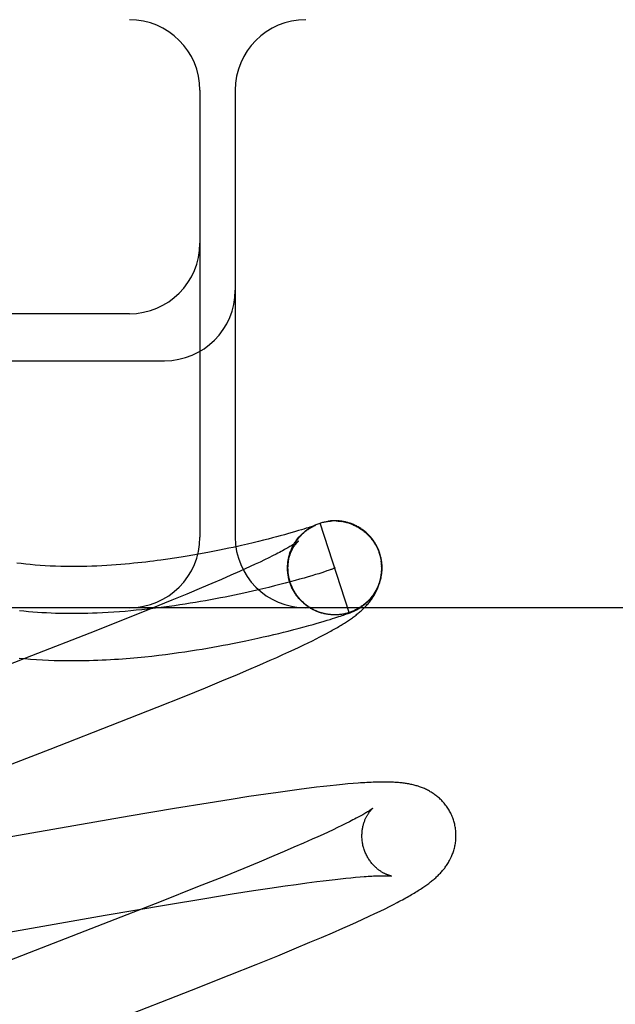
# Model space of a CAD drawing. Header units: inches. Extents: x 0 to 248, y 0 to 160.
# Tile 49 of 68: x 81.635 to 81.761, y 83.129 to 83.339. Entities that reach past the tile are written whole.
import ezdxf

# ---------------------------------------------------------------- set-up
doc = ezdxf.new("R2010")
doc.units = ezdxf.units.IN
doc.header["$LTSCALE"] = 13.627625
doc.header["$MEASUREMENT"] = 0
doc.linetypes.add('HIDDEN', pattern=[0.2, 0.1, -0.1])
doc.layers.add('DEFAULT_2', color=8, linetype='HIDDEN')

msp = doc.modelspace()

# ---------------------------------------------------------------- linework, layer by layer
at = {"layer": 'DEFAULT_2', "color": 8, "linetype": 'HIDDEN'}
for p, q in [((83.29549, 83.33877), (80.80051, 83.33877)), ((81.67299, 83.32377), (81.67299, 83.22877)), ((81.68049, 83.32377), (81.68049, 83.22877)), ((81.65799, 83.27627), (81.54799, 83.27627)), ((81.54799, 83.26627), (81.66549, 83.26627)), ((81.69556, 83.23065), (81.69509, 83.2305)), ((81.69597, 83.23078), (81.69556, 83.23065)), ((81.69632, 83.23089), (81.69597, 83.23078)), ((81.69661, 83.23099), (81.69632, 83.23089)), ((81.6964, 83.23078), (81.69664, 83.23092)), ((81.69659, 83.23089), (81.69682, 83.23102)), ((81.69685, 83.23107), (81.69661, 83.23099)), ((81.69677, 83.231), (81.697, 83.23112)), ((81.69706, 83.23114), (81.69685, 83.23107)), ((81.69696, 83.2311), (81.69718, 83.23121)), ((81.69723, 83.2312), (81.69706, 83.23114)), ((81.69715, 83.2312), (81.69737, 83.2313)), ((81.69734, 83.23124), (81.69723, 83.2312)), ((81.6973, 83.2312), (81.69736, 83.23123)), ((81.69734, 83.23129), (81.69756, 83.23139)), ((81.69743, 83.23127), (81.69734, 83.23124)), ((81.69736, 83.23123), (81.69741, 83.23126)), ((81.6975, 83.2313), (81.69743, 83.23127)), ((81.69755, 83.23132), (81.6975, 83.2313)), ((81.6975, 83.2313), (81.69752, 83.23131)), ((81.69754, 83.23131), (81.69756, 83.23132)), ((81.69759, 83.23133), (81.69755, 83.23132)), ((81.69757, 83.23132), (81.69758, 83.23133)), ((81.69759, 83.23133), (81.6976, 83.23134)), ((81.69761, 83.23134), (81.6976, 83.23134)), ((81.69761, 83.23134), (81.69761, 83.23134)), ((81.69761, 83.23134), (81.69761, 83.23134)), ((81.69832, 83.23169), (81.69852, 83.23176)), ((81.7047, 83.21274), (81.69852, 83.23176)), ((81.70038, 83.23217), (81.70031, 83.23216)), ((81.70058, 83.2322), (81.70051, 83.23219)), ((81.70079, 83.23222), (81.70071, 83.23221)), ((81.70234, 83.2322), (81.70254, 83.23219)), ((81.70248, 83.23222), (81.70235, 83.23223)), ((81.70254, 83.2322), (81.70275, 83.23218)), ((81.70274, 83.23216), (81.70294, 83.23214)), ((81.70295, 83.23216), (81.70315, 83.23213)), ((81.70345, 83.2321), (81.70315, 83.23213)), ((81.70335, 83.23209), (81.70361, 83.23207)), ((81.6884, 83.22861), (81.68747, 83.22837)), ((81.68925, 83.22883), (81.6884, 83.22861)), ((81.69003, 83.22904), (81.68925, 83.22883)), ((81.69098, 83.2293), (81.69003, 83.22904)), ((81.69183, 83.22954), (81.69098, 83.2293)), ((81.69261, 83.22976), (81.69183, 83.22954)), ((81.69332, 83.22997), (81.69261, 83.22976)), ((81.69397, 83.23016), (81.69332, 83.22997)), ((81.69456, 83.23034), (81.69397, 83.23016)), ((81.69509, 83.2305), (81.69456, 83.23034)), ((81.67911, 83.22641), (81.67813, 83.2262)), ((81.68005, 83.22661), (81.67911, 83.22641)), ((81.68096, 83.22681), (81.68005, 83.22661)), ((81.68184, 83.22701), (81.68096, 83.22681)), ((81.68309, 83.2273), (81.68184, 83.22701)), ((81.68429, 83.22758), (81.68309, 83.2273)), ((81.68541, 83.22785), (81.68429, 83.22758)), ((81.68648, 83.22812), (81.68541, 83.22785)), ((81.68747, 83.22837), (81.68648, 83.22812)), ((81.66761, 83.22431), (81.66618, 83.2241)), ((81.66897, 83.22452), (81.66761, 83.22431)), ((81.67027, 83.22473), (81.66897, 83.22452)), ((81.67151, 83.22494), (81.67027, 83.22473)), ((81.67271, 83.22516), (81.67151, 83.22494)), ((81.67387, 83.22537), (81.67271, 83.22516)), ((81.67499, 83.22558), (81.67387, 83.22537)), ((81.67607, 83.22579), (81.67499, 83.22558)), ((81.67712, 83.226), (81.67607, 83.22579)), ((81.67813, 83.2262), (81.67712, 83.226)), ((81.6876, 83.22437), (81.68671, 83.22394)), ((81.68843, 83.22478), (81.6876, 83.22437)), ((81.6892, 83.22518), (81.68843, 83.22478)), ((81.6918, 83.22419), (81.69188, 83.22445)), ((81.69185, 83.2244), (81.69193, 83.22465)), ((81.69189, 83.22461), (81.69198, 83.22485)), ((81.69195, 83.22481), (81.69203, 83.22505)), ((81.692, 83.22502), (81.69209, 83.22525)), ((81.69206, 83.22522), (81.69216, 83.22545)), ((81.69213, 83.22542), (81.69222, 83.22564)), ((81.6922, 83.22562), (81.69227, 83.22582)), ((81.71111, 83.22536), (81.71125, 83.22491)), ((81.71144, 83.22454), (81.71121, 83.22535)), ((81.71125, 83.22491), (81.71149, 83.22377)), ((81.68369, 83.22252), (81.68257, 83.22201)), ((81.68475, 83.22301), (81.68369, 83.22252)), ((81.68576, 83.22348), (81.68475, 83.22301)), ((81.68671, 83.22394), (81.68576, 83.22348)), ((81.69163, 83.22206), (81.69163, 83.22228)), ((81.69163, 83.22183), (81.69164, 83.22219)), ((81.67954, 83.22066), (81.67757, 83.2198)), ((81.6814, 83.22148), (81.67954, 83.22066)), ((81.68257, 83.22201), (81.6814, 83.22148)), ((81.69166, 83.22136), (81.69163, 83.22166)), ((81.69164, 83.2216), (81.69164, 83.22199)), ((81.69168, 83.22113), (81.69164, 83.22145)), ((81.69171, 83.2209), (81.6917, 83.22116)), ((81.69174, 83.22066), (81.69172, 83.22096)), ((81.69198, 83.21957), (81.69182, 83.22023)), ((81.69511, 83.22008), (81.69418, 83.21981)), ((81.69597, 83.22033), (81.69511, 83.22008)), ((81.69679, 83.22057), (81.69597, 83.22033)), ((81.69755, 83.2208), (81.69679, 83.22057)), ((81.69825, 83.22101), (81.69755, 83.2208)), ((81.69889, 83.22122), (81.69825, 83.22101)), ((81.69947, 83.2214), (81.69889, 83.22122)), ((81.69998, 83.22158), (81.69947, 83.2214)), ((81.67331, 83.21797), (81.67023, 83.21669)), ((81.67549, 83.2189), (81.67331, 83.21797)), ((81.67757, 83.2198), (81.67549, 83.2189)), ((81.68764, 83.2181), (81.68639, 83.2178)), ((81.68884, 83.2184), (81.68764, 83.2181)), ((81.69, 83.21869), (81.68884, 83.2184)), ((81.69112, 83.21898), (81.69, 83.21869)), ((81.69219, 83.21927), (81.69112, 83.21898)), ((81.69207, 83.21934), (81.69198, 83.21957)), ((81.69213, 83.21914), (81.69204, 83.21937)), ((81.6922, 83.21895), (81.6921, 83.21917)), ((81.69227, 83.21875), (81.69216, 83.21898)), ((81.69321, 83.21954), (81.69219, 83.21927)), ((81.69234, 83.21856), (81.69223, 83.21878)), ((81.69242, 83.21837), (81.69231, 83.21859)), ((81.6925, 83.21818), (81.69238, 83.2184)), ((81.69259, 83.21799), (81.69247, 83.21821)), ((81.69268, 83.21781), (81.69255, 83.21802)), ((81.69418, 83.21981), (81.69321, 83.21954)), ((81.67023, 83.21669), (81.66699, 83.21535)), ((81.68639, 83.2178), (81.68511, 83.2175)), ((81.69277, 83.21762), (81.69264, 83.21783)), ((81.69287, 83.21744), (81.69273, 83.21765)), ((81.69297, 83.21726), (81.69283, 83.21746)), ((81.69307, 83.21708), (81.69293, 83.21728)), ((81.69318, 83.21691), (81.69304, 83.21711)), ((81.69329, 83.21673), (81.69314, 83.21693)), ((81.69341, 83.21656), (81.69326, 83.21675)), ((81.69353, 83.21639), (81.69337, 83.21658)), ((81.69365, 83.21623), (81.69349, 83.21641)), ((81.69378, 83.21606), (81.69361, 83.21625)), ((81.69391, 83.2159), (81.69374, 83.21608)), ((81.69404, 83.21574), (81.69387, 83.21592)), ((81.66699, 83.21535), (81.66271, 83.21361)), ((81.69417, 83.21559), (81.694, 83.21576)), ((81.69431, 83.21544), (81.69414, 83.21561)), ((81.69446, 83.21529), (81.69428, 83.21545)), ((81.6946, 83.21514), (81.69442, 83.2153)), ((81.69475, 83.215), (81.69456, 83.21516)), ((81.6949, 83.21486), (81.69471, 83.21501)), ((81.69505, 83.21472), (81.69486, 83.21487)), ((81.69521, 83.21458), (81.69502, 83.21473)), ((81.69537, 83.21445), (81.69517, 83.2146)), ((81.69553, 83.21433), (81.69533, 83.21447)), ((81.6957, 83.2142), (81.6955, 83.21434)), ((81.69586, 83.21408), (81.69566, 83.21421)), ((81.69603, 83.21396), (81.69583, 83.21409)), ((81.6962, 83.21385), (81.696, 83.21397)), ((81.69638, 83.21374), (81.69617, 83.21386)), ((82.54799, 83.21377), (81.54799, 83.21377)), ((81.66271, 83.21361), (81.65727, 83.21142)), ((81.69656, 83.21363), (81.69635, 83.21375)), ((81.69673, 83.21353), (81.69652, 83.21364)), ((81.69692, 83.21343), (81.6967, 83.21354)), ((81.6971, 83.21333), (81.69688, 83.21344)), ((81.69728, 83.21324), (81.69707, 83.21334)), ((81.69747, 83.21316), (81.69725, 83.21325)), ((81.69766, 83.21307), (81.69744, 83.21316)), ((81.69785, 83.21299), (81.69763, 83.21308)), ((81.69804, 83.21292), (81.69782, 83.213)), ((81.69823, 83.21284), (81.69801, 83.21292)), ((81.69848, 83.21278), (81.69823, 83.21284)), ((81.69882, 83.21265), (81.6986, 83.21271)), ((81.69902, 83.21259), (81.69879, 83.21265)), ((81.69926, 83.21255), (81.69899, 83.2126)), ((81.6996, 83.21245), (81.69939, 83.2125)), ((81.70075, 83.2123), (81.70063, 83.21231)), ((81.70103, 83.21227), (81.70083, 83.21228)), ((81.7011, 83.21227), (81.70084, 83.21228)), ((81.70098, 83.21228), (81.70087, 83.21229)), ((81.70153, 83.21226), (81.70142, 83.21226)), ((81.70186, 83.21225), (81.70165, 83.21225)), ((81.70168, 83.21161), (81.70212, 83.21175)), ((81.70207, 83.21226), (81.70187, 83.21225)), ((81.70199, 83.21226), (81.7019, 83.21226)), ((81.70227, 83.21227), (81.70207, 83.21226)), ((81.70215, 83.21227), (81.70207, 83.21226)), ((81.7023, 83.21227), (81.70208, 83.21226)), ((81.70212, 83.21175), (81.70252, 83.21188)), ((81.70237, 83.21228), (81.7023, 83.21227)), ((81.70252, 83.21188), (81.70288, 83.212)), ((81.7029, 83.21233), (81.70269, 83.21231)), ((81.70288, 83.212), (81.7032, 83.21211)), ((81.7031, 83.21236), (81.70289, 83.21233)), ((81.7032, 83.21211), (81.70351, 83.21221)), ((81.70351, 83.21221), (81.70378, 83.21231)), ((81.70378, 83.21231), (81.70398, 83.21238)), ((81.70398, 83.21238), (81.70416, 83.21244)), ((81.70416, 83.21244), (81.70434, 83.21251)), ((81.70434, 83.21251), (81.70451, 83.21257)), ((81.70451, 83.21257), (81.70468, 83.21263)), ((81.70468, 83.21263), (81.70478, 83.21267)), ((81.70478, 83.21267), (81.70489, 83.21271)), ((81.70489, 83.21271), (81.70499, 83.21275)), ((81.70499, 83.21275), (81.70509, 83.21279)), ((81.70509, 83.21279), (81.70518, 83.21283)), ((81.70518, 83.21283), (81.70527, 83.21287)), ((81.70527, 83.21287), (81.70537, 83.21291)), ((81.70537, 83.21291), (81.70546, 83.21295)), ((81.70546, 83.21295), (81.70555, 83.21299)), ((81.70555, 83.21299), (81.70565, 83.21303)), ((81.70565, 83.21303), (81.70574, 83.21307)), ((81.65727, 83.21142), (81.64956, 83.20837)), ((81.69408, 83.20942), (81.69516, 83.20971)), ((81.69516, 83.20971), (81.69616, 83.20998)), ((81.69616, 83.20998), (81.69709, 83.21024)), ((81.69709, 83.21024), (81.69794, 83.21048)), ((81.69794, 83.21048), (81.69871, 83.21071)), ((81.69871, 83.21071), (81.69942, 83.21092)), ((81.69942, 83.21092), (81.70006, 83.21111)), ((81.70006, 83.21111), (81.70065, 83.21129)), ((81.70065, 83.21129), (81.70119, 83.21146)), ((81.70119, 83.21146), (81.70168, 83.21161)), ((81.64956, 83.20837), (81.6372, 83.20354)), ((81.68527, 83.20728), (81.68646, 83.20755)), ((81.68646, 83.20755), (81.6876, 83.20781)), ((81.6876, 83.20781), (81.68869, 83.20807)), ((81.68869, 83.20807), (81.68974, 83.20832)), ((81.68974, 83.20832), (81.69075, 83.20857)), ((81.69075, 83.20857), (81.69171, 83.20881)), ((81.69171, 83.20881), (81.69293, 83.20912)), ((81.69293, 83.20912), (81.69408, 83.20942)), ((81.69772, 83.20717), (81.69849, 83.20757)), ((81.69849, 83.20757), (81.69921, 83.20794)), ((81.69921, 83.20794), (81.69988, 83.2083)), ((81.69988, 83.2083), (81.70052, 83.20864)), ((81.67576, 83.20538), (81.67685, 83.20558)), ((81.67685, 83.20558), (81.67791, 83.20578)), ((81.67791, 83.20578), (81.67894, 83.20597)), ((81.67894, 83.20597), (81.67993, 83.20616)), ((81.67993, 83.20616), (81.68136, 83.20645)), ((81.68136, 83.20645), (81.68273, 83.20673)), ((81.68273, 83.20673), (81.68403, 83.20701)), ((81.68403, 83.20701), (81.68527, 83.20728)), ((81.69408, 83.2054), (81.69508, 83.20588)), ((81.69508, 83.20588), (81.69602, 83.20633)), ((81.69602, 83.20633), (81.69689, 83.20676)), ((81.69689, 83.20676), (81.69772, 83.20717)), ((81.6372, 83.20354), (81.59839, 83.1885)), ((81.6628, 83.20351), (81.66427, 83.20368)), ((81.66427, 83.20368), (81.6657, 83.20385)), ((81.6657, 83.20385), (81.66708, 83.20403)), ((81.66708, 83.20403), (81.66843, 83.20422)), ((81.66843, 83.20422), (81.66975, 83.20441)), ((81.66975, 83.20441), (81.67102, 83.2046)), ((81.67102, 83.2046), (81.67226, 83.20479)), ((81.67226, 83.20479), (81.67346, 83.20499)), ((81.67346, 83.20499), (81.67463, 83.20519)), ((81.67463, 83.20519), (81.67576, 83.20538)), ((81.68932, 83.20322), (81.69063, 83.20381)), ((81.69063, 83.20381), (81.69186, 83.20437)), ((81.69186, 83.20437), (81.69301, 83.2049)), ((81.69301, 83.2049), (81.69408, 83.2054)), ((81.68335, 83.20061), (81.68569, 83.20162)), ((81.68569, 83.20162), (81.68792, 83.2026)), ((81.68792, 83.2026), (81.68932, 83.20322)), ((81.67762, 83.1982), (81.68095, 83.19959)), ((81.68095, 83.19959), (81.68335, 83.20061)), ((81.67414, 83.19677), (81.67762, 83.1982)), ((81.66961, 83.19493), (81.67414, 83.19677)), ((81.66392, 83.19265), (81.66961, 83.19493)), ((81.65594, 83.18949), (81.66392, 83.19265)), ((81.64113, 83.18371), (81.65594, 83.18949)), ((81.62565, 83.17772), (81.64113, 83.18371)), ((81.70326, 83.17621), (81.702, 83.17608)), ((81.70444, 83.17631), (81.70326, 83.17621)), ((81.70555, 83.17641), (81.70444, 83.17631)), ((81.68698, 83.17415), (81.68337, 83.17362)), ((81.6896, 83.17453), (81.68698, 83.17415)), ((81.69212, 83.17488), (81.6896, 83.17453)), ((81.69458, 83.17521), (81.69212, 83.17488)), ((81.69619, 83.17541), (81.69458, 83.17521)), ((81.69775, 83.17561), (81.69619, 83.17541)), ((81.69924, 83.17578), (81.69775, 83.17561)), ((81.70066, 83.17594), (81.69924, 83.17578)), ((81.702, 83.17608), (81.70066, 83.17594)), ((81.67474, 83.17226), (81.6676, 83.1711)), ((81.67962, 83.17304), (81.67474, 83.17226)), ((81.68337, 83.17362), (81.67962, 83.17304)), ((81.6676, 83.1711), (81.65794, 83.16947)), ((81.65794, 83.16947), (81.61264, 83.16158)), ((81.704, 83.16789), (81.70316, 83.16747)), ((81.70479, 83.16828), (81.704, 83.16789)), ((81.70026, 83.16609), (81.69918, 83.16559)), ((81.70128, 83.16657), (81.70026, 83.16609)), ((81.70225, 83.16703), (81.70128, 83.16657)), ((81.70316, 83.16747), (81.70225, 83.16703)), ((81.69498, 83.16371), (81.69298, 83.16284)), ((81.69686, 83.16454), (81.69498, 83.16371)), ((81.69804, 83.16507), (81.69686, 83.16454)), ((81.69918, 83.16559), (81.69804, 83.16507)), ((81.69088, 83.16194), (81.68867, 83.161)), ((81.69298, 83.16284), (81.69088, 83.16194)), ((81.68557, 83.15971), (81.68229, 83.15836)), ((81.68867, 83.161), (81.68557, 83.15971)), ((81.68229, 83.15836), (81.67798, 83.1566)), ((81.67798, 83.1566), (81.6725, 83.15441)), ((81.69346, 83.15497), (81.69569, 83.15528)), ((81.69569, 83.15528), (81.69781, 83.15556)), ((81.69781, 83.15556), (81.69916, 83.15573)), ((81.69916, 83.15573), (81.70046, 83.15588)), ((81.70046, 83.15588), (81.7017, 83.15603)), ((81.7017, 83.15603), (81.70289, 83.15616)), ((81.70289, 83.15616), (81.70401, 83.15628)), ((81.70401, 83.15628), (81.70508, 83.15638)), ((81.70508, 83.15638), (81.70609, 83.15648)), ((81.70609, 83.15648), (81.70704, 83.15656)), ((81.6725, 83.15441), (81.66475, 83.15134)), ((81.67982, 83.15292), (81.68437, 83.15363)), ((81.68437, 83.15363), (81.68783, 83.15416)), ((81.68783, 83.15416), (81.69111, 83.15464)), ((81.69111, 83.15464), (81.69346, 83.15497)), ((81.66475, 83.15134), (81.65233, 83.14649)), ((81.66589, 83.15063), (81.67405, 83.15199)), ((81.67405, 83.15199), (81.67982, 83.15292)), ((81.71412, 83.1507), (81.71492, 83.15111)), ((81.65283, 83.14839), (81.66589, 83.15063)), ((81.7102, 83.14877), (81.71132, 83.1493)), ((81.71132, 83.1493), (81.71233, 83.1498)), ((81.71233, 83.1498), (81.71326, 83.15026)), ((81.71326, 83.15026), (81.71412, 83.1507)), ((81.60714, 83.14044), (81.65283, 83.14839)), ((81.70484, 83.1463), (81.70625, 83.14694)), ((81.70625, 83.14694), (81.70765, 83.14758)), ((81.70765, 83.14758), (81.70898, 83.14819)), ((81.70898, 83.14819), (81.7102, 83.14877)), ((81.65233, 83.14649), (81.61904, 83.1336)), ((81.70114, 83.14468), (81.70339, 83.14566)), ((81.70339, 83.14566), (81.70484, 83.1463)), ((81.69302, 83.14125), (81.69638, 83.14265)), ((81.69638, 83.14265), (81.6988, 83.14368)), ((81.6988, 83.14368), (81.70114, 83.14468)), ((81.68953, 83.13981), (81.69302, 83.14125)), ((81.68496, 83.13796), (81.68953, 83.13981)), ((81.67923, 83.13567), (81.68496, 83.13796)), ((81.67121, 83.13249), (81.67923, 83.13567)), ((81.65524, 83.12627), (81.67121, 83.13249))]:
    msp.add_line(p, q, dxfattribs=at)
for points in [[(81.6922, 83.21914), (81.69214, 83.21931), (81.69208, 83.21953), (81.69202, 83.21974), (81.69197, 83.21995), (81.69192, 83.22017), (81.69188, 83.22039), (81.69184, 83.2206), (81.6918, 83.22082), (81.69177, 83.22104), (81.69175, 83.22126), (81.69173, 83.22148), (81.69172, 83.2217), (81.69171, 83.22192), (81.6917, 83.22214), (81.6917, 83.22236), (81.69171, 83.22258), (81.69172, 83.2228), (81.69173, 83.22302), (81.69175, 83.22324), (81.69178, 83.22346), (81.69181, 83.22368), (81.69184, 83.2239), (81.69188, 83.22412), (81.69192, 83.22433), (81.69197, 83.22455), (81.69202, 83.22476), (81.69208, 83.22497), (81.69214, 83.22519), (81.69221, 83.2254), (81.69228, 83.2256), (81.69236, 83.22581), (81.69244, 83.22602), (81.69253, 83.22622), (81.69262, 83.22642), (81.69271, 83.22662), (81.69281, 83.22681), (81.69291, 83.227), (81.69301, 83.22718), (81.69311, 83.22736), (81.69321, 83.22753), (81.69332, 83.22769), (81.69343, 83.22785), (81.69353, 83.22801), (81.69364, 83.22815), (81.69374, 83.22829), (81.69385, 83.22843), (81.69395, 83.22856), (81.69406, 83.22869), (81.69416, 83.22881), (81.69427, 83.22893), (81.69437, 83.22904), (81.69448, 83.22915), (81.69458, 83.22926), (81.69468, 83.22936), (81.69479, 83.22946), (81.69489, 83.22956), (81.69499, 83.22965), (81.69508, 83.22973), (81.69518, 83.22982), (81.69528, 83.2299), (81.69537, 83.22998), (81.69546, 83.23005), (81.69555, 83.23012), (81.69564, 83.23019), (81.69573, 83.23026), (81.69581, 83.23032), (81.69589, 83.23038), (81.69597, 83.23043), (81.69605, 83.23048), (81.69612, 83.23053), (81.69619, 83.23058), (81.69626, 83.23063), (81.69633, 83.23067), (81.69639, 83.23071), (81.69645, 83.23074), (81.69651, 83.23078), (81.69656, 83.23081), (81.69662, 83.23084), (81.69667, 83.23087), (81.69672, 83.2309), (81.69677, 83.23093), (81.69681, 83.23095), (81.69686, 83.23098), (81.6969, 83.231), (81.69695, 83.23103), (81.69699, 83.23105), (81.69703, 83.23107), (81.69708, 83.23109), (81.69712, 83.23111), (81.69715, 83.23113), (81.69719, 83.23115), (81.69723, 83.23117), (81.69726, 83.23119), (81.6973, 83.2312)], [(81.6923, 83.22583), (81.69237, 83.22603), (81.69245, 83.22622), (81.69254, 83.22641), (81.69262, 83.22659), (81.69272, 83.22678), (81.69281, 83.22696), (81.69291, 83.22714), (81.69301, 83.22732), (81.69312, 83.2275), (81.69323, 83.22768), (81.69334, 83.22785), (81.69346, 83.22802), (81.69358, 83.22819), (81.6937, 83.22835), (81.69383, 83.22851), (81.69396, 83.22867), (81.6941, 83.22883), (81.69423, 83.22899), (81.69438, 83.22914), (81.69452, 83.22928), (81.69467, 83.22943), (81.69481, 83.22957), (81.69497, 83.22971), (81.69512, 83.22985), (81.69528, 83.22998), (81.69544, 83.23011), (81.69561, 83.23024), (81.69577, 83.23036), (81.69594, 83.23048), (81.69611, 83.23059), (81.69628, 83.23071), (81.69646, 83.23082)], [(81.69301, 83.22735), (81.69312, 83.22753), (81.69323, 83.22771), (81.69335, 83.22788), (81.69347, 83.22806), (81.6936, 83.22823), (81.69373, 83.2284), (81.69386, 83.22856), (81.69399, 83.22873), (81.69413, 83.22889), (81.69428, 83.22904), (81.69442, 83.2292), (81.69457, 83.22935), (81.69472, 83.2295), (81.69488, 83.22964), (81.69504, 83.22978), (81.6952, 83.22992), (81.69536, 83.23005), (81.69553, 83.23019), (81.6957, 83.23031), (81.69587, 83.23044), (81.69605, 83.23056), (81.69622, 83.23067), (81.6964, 83.23078)], [(81.69741, 83.23126), (81.69746, 83.23128), (81.69748, 83.23129)], [(81.69753, 83.23138), (81.69772, 83.23146), (81.69792, 83.23154), (81.69812, 83.23162), (81.69832, 83.23169)], [(81.69852, 83.23176), (81.69871, 83.23182), (81.69891, 83.23187), (81.69911, 83.23193), (81.6993, 83.23197), (81.6995, 83.23202), (81.6997, 83.23206), (81.6999, 83.23209), (81.7001, 83.23212), (81.7003, 83.23215), (81.70051, 83.23218), (81.70071, 83.2322)], [(81.69852, 83.23176), (81.69871, 83.23182), (81.69891, 83.23188), (81.69911, 83.23193), (81.6993, 83.23198), (81.6995, 83.23202), (81.6997, 83.23206), (81.6999, 83.2321), (81.7001, 83.23213), (81.70027, 83.23216)], [(81.70031, 83.23216), (81.70051, 83.23219), (81.70071, 83.23221), (81.70091, 83.23222), (81.70112, 83.23224)], [(81.70101, 83.23223), (81.70094, 83.23223), (81.70086, 83.23222)], [(81.70127, 83.23225), (81.70118, 83.23224), (81.7011, 83.23224)], [(81.70146, 83.23225), (81.70136, 83.23225), (81.70112, 83.23224)], [(81.70166, 83.23225), (81.70155, 83.23225), (81.70132, 83.23224)], [(81.70188, 83.23225), (81.70176, 83.23225), (81.70152, 83.23225)], [(81.70223, 83.23224), (81.70211, 83.23224), (81.70199, 83.23225), (81.70173, 83.23225)], [(81.70193, 83.23224), (81.70214, 83.23223), (81.70234, 83.23222)], [(81.70288, 83.23218), (81.70274, 83.2322), (81.70261, 83.23221), (81.70234, 83.23222)], [(81.70331, 83.23212), (81.70316, 83.23214), (81.70302, 83.23216), (81.70275, 83.23218)], [(81.70355, 83.23206), (81.70375, 83.23201), (81.70395, 83.23197), (81.70415, 83.23192), (81.70434, 83.23186), (81.70454, 83.23181), (81.70473, 83.23174), (81.70493, 83.23168), (81.70512, 83.23161)], [(81.71121, 83.22535), (81.71115, 83.22553), (81.71107, 83.22573), (81.711, 83.22594), (81.71091, 83.22614), (81.71082, 83.22634), (81.71073, 83.22654), (81.71064, 83.22674), (81.71054, 83.22693), (81.71043, 83.22712), (81.71032, 83.22731), (81.71021, 83.2275), (81.71009, 83.22769), (81.70997, 83.22787), (81.70985, 83.22805), (81.70972, 83.22823), (81.70958, 83.2284), (81.70945, 83.22857), (81.70931, 83.22874), (81.70916, 83.22891), (81.70901, 83.22907), (81.70886, 83.22923), (81.70871, 83.22938), (81.70855, 83.22953), (81.70839, 83.22968), (81.70822, 83.22983), (81.70806, 83.22997), (81.70789, 83.2301), (81.70771, 83.23024), (81.70754, 83.23037), (81.70736, 83.23049), (81.70718, 83.23061), (81.70699, 83.23073), (81.70681, 83.23085), (81.70662, 83.23096), (81.70643, 83.23106), (81.70624, 83.23116), (81.70604, 83.23126), (81.70585, 83.23135), (81.70566, 83.23143), (81.70547, 83.23151), (81.70528, 83.23159), (81.7051, 83.23165), (81.70492, 83.23172), (81.70475, 83.23177), (81.70457, 83.23183), (81.70441, 83.23188), (81.70424, 83.23192), (81.70408, 83.23196), (81.70392, 83.232), (81.70376, 83.23204), (81.70361, 83.23207)], [(81.70511, 83.23159), (81.7053, 83.23151), (81.70549, 83.23143), (81.70568, 83.23135), (81.70586, 83.23127), (81.70605, 83.23118), (81.70623, 83.23109), (81.70641, 83.23099), (81.70659, 83.23089), (81.70676, 83.23079), (81.70694, 83.23068), (81.70711, 83.23057), (81.70728, 83.23046), (81.70744, 83.23034), (81.70761, 83.23022), (81.70777, 83.23009), (81.70793, 83.22997), (81.70808, 83.22984), (81.70824, 83.2297), (81.70839, 83.22957), (81.70854, 83.22943), (81.70868, 83.22928), (81.70883, 83.22914), (81.70896, 83.22899), (81.7091, 83.22884), (81.70923, 83.22869), (81.70936, 83.22853), (81.70949, 83.22837), (81.70961, 83.22821), (81.70973, 83.22805), (81.70985, 83.22788), (81.70997, 83.22771)], [(81.7091, 83.22885), (81.70924, 83.22869), (81.70937, 83.22854), (81.70949, 83.22838), (81.70962, 83.22821), (81.70974, 83.22805), (81.70985, 83.22788), (81.70997, 83.22771)], [(81.69392, 83.22792), (81.69391, 83.22792), (81.6939, 83.22791), (81.69388, 83.22789), (81.69385, 83.22787), (81.69382, 83.22784), (81.69377, 83.22781), (81.69372, 83.22777), (81.69366, 83.22772), (81.69358, 83.22767), (81.69349, 83.22761), (81.6934, 83.22755), (81.69329, 83.22747), (81.69316, 83.22739), (81.69303, 83.22731), (81.69288, 83.22721), (81.69272, 83.22711), (81.69254, 83.227), (81.69234, 83.22689), (81.69213, 83.22676), (81.69191, 83.22663), (81.69167, 83.2265), (81.69141, 83.22635), (81.69114, 83.2262), (81.69086, 83.22605), (81.69056, 83.22589), (81.69024, 83.22572), (81.68991, 83.22554), (81.68956, 83.22536), (81.6892, 83.22518)], [(81.69164, 83.22251), (81.69165, 83.22273), (81.69167, 83.22295), (81.69169, 83.22316), (81.69172, 83.22337), (81.69176, 83.22358), (81.69179, 83.22378), (81.69183, 83.22398), (81.69188, 83.22417), (81.69192, 83.22436), (81.69197, 83.22454), (81.69202, 83.22472), (81.69208, 83.22489), (81.69214, 83.22505), (81.69219, 83.22522), (81.69226, 83.22537), (81.69232, 83.22552), (81.69238, 83.22567), (81.69244, 83.22581), (81.69251, 83.22595), (81.69257, 83.22608), (81.69264, 83.2262), (81.69271, 83.22633), (81.69277, 83.22644), (81.69284, 83.22656), (81.69291, 83.22666), (81.69297, 83.22677), (81.69304, 83.22687), (81.6931, 83.22696), (81.69316, 83.22705), (81.69323, 83.22714), (81.69329, 83.22722), (81.69335, 83.2273), (81.69341, 83.22737), (81.69346, 83.22744), (81.69352, 83.22751), (81.69357, 83.22757), (81.69362, 83.22762), (81.69367, 83.22767), (81.69371, 83.22772), (81.69375, 83.22776), (81.69379, 83.2278), (81.69382, 83.22783), (81.69385, 83.22786), (81.69387, 83.22788), (81.69389, 83.2279), (81.69391, 83.22791), (81.69391, 83.22792), (81.69392, 83.22792)], [(81.70997, 83.22771), (81.71004, 83.2276), (81.71012, 83.22748), (81.71019, 83.22735), (81.71027, 83.22722), (81.71035, 83.22709), (81.71042, 83.22695), (81.7105, 83.2268), (81.71058, 83.22665), (81.71065, 83.2265), (81.71073, 83.22634), (81.7108, 83.22619), (81.71086, 83.22603), (81.71093, 83.22586), (81.71099, 83.2257), (81.71105, 83.22553), (81.71111, 83.22536)], [(81.69164, 83.22219), (81.69164, 83.2224), (81.69164, 83.22261), (81.69165, 83.22281), (81.69166, 83.22302), (81.69168, 83.22323), (81.6917, 83.22343), (81.69173, 83.22364), (81.69176, 83.22384), (81.6918, 83.22404), (81.69184, 83.22425)], [(81.70574, 83.21307), (81.70579, 83.2131), (81.70585, 83.21312), (81.7059, 83.21315), (81.70595, 83.21317), (81.706, 83.2132), (81.70606, 83.21322), (81.70611, 83.21325), (81.70617, 83.21328), (81.70623, 83.21331), (81.70628, 83.21334), (81.70634, 83.21337), (81.7064, 83.2134), (81.70646, 83.21343), (81.70652, 83.21347), (81.70657, 83.2135), (81.70664, 83.21353), (81.7067, 83.21357), (81.70676, 83.21361), (81.70682, 83.21364), (81.70689, 83.21368), (81.70696, 83.21373), (81.70703, 83.21377), (81.7071, 83.21382), (81.70718, 83.21387), (81.70725, 83.21392), (81.70733, 83.21397), (81.70742, 83.21403), (81.7075, 83.21409), (81.70759, 83.21416), (81.70769, 83.21422), (81.70778, 83.2143), (81.70788, 83.21437), (81.70797, 83.21445), (81.70807, 83.21453), (81.70818, 83.21462), (81.70828, 83.21471), (81.70838, 83.2148), (81.70849, 83.21489), (81.7086, 83.215), (81.7087, 83.2151), (81.70881, 83.21521), (81.70893, 83.21532), (81.70904, 83.21544), (81.70915, 83.21557), (81.70926, 83.21569), (81.70937, 83.21583), (81.70949, 83.21596), (81.7096, 83.2161), (81.70971, 83.21625), (81.70982, 83.2164), (81.70993, 83.21657), (81.71005, 83.21673), (81.71016, 83.21691), (81.71027, 83.21709), (81.71038, 83.21728), (81.71049, 83.21747), (81.7106, 83.21767), (81.71069, 83.21787), (81.71079, 83.21807), (81.71088, 83.21827), (81.71096, 83.21847), (81.71104, 83.21867), (81.71112, 83.21888), (81.71119, 83.21909), (81.71126, 83.2193), (81.71132, 83.21951), (81.71138, 83.21972), (81.71143, 83.21994), (81.71148, 83.22015), (81.71152, 83.22037), (81.71156, 83.22059), (81.7116, 83.22081), (81.71163, 83.22102), (81.71165, 83.22124), (81.71167, 83.22146), (81.71169, 83.22168), (81.7117, 83.22191), (81.7117, 83.22213), (81.7117, 83.22235), (81.7117, 83.22257), (81.71169, 83.22279), (81.71167, 83.22301), (81.71165, 83.22323), (81.71163, 83.22345), (81.7116, 83.22367), (81.71157, 83.22389), (81.71153, 83.22411), (81.71148, 83.22432), (81.71144, 83.22454)], [(81.66618, 83.2241), (81.66469, 83.22389), (81.66391, 83.22379), (81.66312, 83.22369), (81.66232, 83.22359), (81.66149, 83.22349), (81.66065, 83.22339), (81.65979, 83.2233), (81.65891, 83.22321), (81.65801, 83.22312), (81.65709, 83.22304), (81.65615, 83.22296), (81.65519, 83.22289), (81.6542, 83.22282), (81.65319, 83.22275), (81.65216, 83.22269), (81.65111, 83.22264), (81.65004, 83.2226), (81.64896, 83.22257), (81.64786, 83.22254), (81.64676, 83.22253), (81.64564, 83.22252), (81.64452, 83.22253), (81.6434, 83.22255), (81.64229, 83.22258), (81.64118, 83.22263), (81.64008, 83.22269), (81.63901, 83.22276), (81.63796, 83.22284), (81.63694, 83.22293), (81.63595, 83.22303), (81.63498, 83.22314), (81.63405, 83.22326)], [(81.69163, 83.22166), (81.69162, 83.22187), (81.69161, 83.22208), (81.69161, 83.22229), (81.69162, 83.22251)], [(81.69163, 83.22228), (81.69162, 83.22272), (81.69164, 83.22293), (81.69165, 83.22314), (81.69167, 83.22335), (81.6917, 83.22356), (81.69173, 83.22377), (81.69176, 83.22398), (81.6918, 83.22419)], [(81.70161, 83.22225), (81.70165, 83.22225), (81.70168, 83.22225), (81.7017, 83.22225), (81.7017, 83.22224), (81.70169, 83.22223), (81.70167, 83.22221), (81.70163, 83.22219), (81.70157, 83.22216), (81.70149, 83.22212), (81.70139, 83.22208), (81.70127, 83.22204), (81.70114, 83.22199), (81.70099, 83.22193), (81.70082, 83.22187), (81.70064, 83.2218), (81.70044, 83.22173), (81.70022, 83.22166), (81.69998, 83.22158)], [(81.7116, 83.22286), (81.71158, 83.22311), (81.71155, 83.22337), (81.71152, 83.22363), (81.71149, 83.22377)], [(81.71151, 83.22371), (81.71153, 83.2235), (81.71156, 83.2233), (81.71158, 83.22309), (81.71159, 83.22289), (81.71161, 83.2226)], [(81.71161, 83.22248), (81.71161, 83.22227), (81.71161, 83.22207), (81.71161, 83.22186), (81.7116, 83.22166), (81.71158, 83.22145), (81.71157, 83.22107)], [(81.71159, 83.22132), (81.71161, 83.22157), (81.71162, 83.22183), (81.71162, 83.22208), (81.71162, 83.22234), (81.7116, 83.22268)], [(81.6917, 83.22116), (81.69168, 83.22137), (81.69166, 83.22157), (81.69165, 83.22178)], [(81.69179, 83.2204), (81.69175, 83.2206), (81.69172, 83.22081), (81.69169, 83.22102), (81.69166, 83.22124)], [(81.69182, 83.22023), (81.69178, 83.22043), (81.69174, 83.22066)], [(81.69201, 83.21954), (81.69196, 83.21974), (81.69191, 83.21994), (81.69186, 83.22014), (81.69182, 83.22034), (81.69178, 83.22055), (81.69175, 83.22075)], [(81.70052, 83.20864), (81.70083, 83.20881), (81.70112, 83.20897), (81.70141, 83.20914), (81.70169, 83.20929), (81.70196, 83.20945), (81.70223, 83.2096), (81.70248, 83.20976), (81.70274, 83.20991), (81.70298, 83.21005), (81.70322, 83.2102), (81.70346, 83.21035), (81.70369, 83.21049), (81.70392, 83.21064), (81.70414, 83.21078), (81.70436, 83.21093), (81.70458, 83.21107), (81.70479, 83.21121), (81.70499, 83.21135), (81.7052, 83.2115), (81.7054, 83.21164), (81.70559, 83.21178), (81.70579, 83.21193), (81.70598, 83.21207), (81.70617, 83.21222), (81.70636, 83.21237), (81.70654, 83.21251), (81.70672, 83.21266), (81.7069, 83.21281), (81.70708, 83.21297), (81.70725, 83.21312), (81.70743, 83.21328), (81.7076, 83.21344), (81.70776, 83.2136), (81.70793, 83.21376), (81.7081, 83.21393), (81.70826, 83.2141), (81.70842, 83.21427), (81.70857, 83.21444), (81.70873, 83.21462), (81.70888, 83.2148), (81.70902, 83.21498), (81.70917, 83.21516), (81.70931, 83.21535), (81.70944, 83.21553), (81.70958, 83.21572), (81.7097, 83.21592), (81.70983, 83.21611), (81.70995, 83.21631), (81.71007, 83.21651), (81.71019, 83.21671), (81.7103, 83.21692), (81.71041, 83.21713), (81.71052, 83.21734), (81.71062, 83.21756), (81.71071, 83.21777), (81.7108, 83.21799), (81.71089, 83.21821), (81.71098, 83.21844), (81.71105, 83.21866), (81.71113, 83.21889), (81.7112, 83.21913), (81.71126, 83.21936), (81.71132, 83.2196), (81.71138, 83.21984), (81.71143, 83.22008), (81.71147, 83.22033), (81.71151, 83.22057), (81.71154, 83.22082), (81.71157, 83.22107)], [(81.71156, 83.22125), (81.71154, 83.22104), (81.71151, 83.22084), (81.71148, 83.22063), (81.71145, 83.22043), (81.71141, 83.22023), (81.71137, 83.22003), (81.71132, 83.21983), (81.71127, 83.21963), (81.71121, 83.21943), (81.71115, 83.21923), (81.71108, 83.21903), (81.71102, 83.21884), (81.71094, 83.21865), (81.71087, 83.21846), (81.71079, 83.21827), (81.7107, 83.21808), (81.71062, 83.21789), (81.71052, 83.21771), (81.71043, 83.21752), (81.71033, 83.21734), (81.71023, 83.21716), (81.71012, 83.21699), (81.71001, 83.21681), (81.70989, 83.21664), (81.70978, 83.21647), (81.70966, 83.2163), (81.70953, 83.21614), (81.7094, 83.21598), (81.70927, 83.21582), (81.70914, 83.21566), (81.709, 83.21551), (81.70886, 83.21536), (81.70872, 83.21521), (81.70857, 83.21506), (81.70842, 83.21492), (81.70827, 83.21478), (81.70811, 83.21465), (81.70795, 83.21451), (81.70779, 83.21439), (81.70763, 83.21426), (81.70746, 83.21414), (81.70729, 83.21402), (81.70712, 83.2139), (81.70695, 83.21379), (81.70677, 83.21368), (81.70659, 83.21358), (81.70641, 83.21348), (81.70623, 83.21338), (81.70604, 83.21329), (81.70586, 83.2132), (81.70567, 83.21311), (81.70548, 83.21303), (81.70529, 83.21295), (81.7051, 83.21288), (81.7049, 83.21281), (81.7047, 83.21274)], [(81.69832, 83.21284), (81.69815, 83.2129), (81.69798, 83.21297), (81.69781, 83.21304), (81.69764, 83.21311), (81.69746, 83.21319), (81.69728, 83.21328), (81.6971, 83.21337), (81.69691, 83.21347), (81.69672, 83.21357), (81.69654, 83.21368), (81.69635, 83.2138), (81.69617, 83.21392), (81.69599, 83.21404), (81.69581, 83.21417), (81.69564, 83.21429), (81.69547, 83.21443), (81.6953, 83.21456), (81.69514, 83.2147), (81.69497, 83.21485), (81.69482, 83.21499), (81.69466, 83.21515), (81.69451, 83.2153), (81.69436, 83.21546), (81.69421, 83.21562), (81.69407, 83.21578), (81.69393, 83.21595), (81.6938, 83.21612), (81.69367, 83.21629), (81.69354, 83.21647), (81.69342, 83.21665), (81.6933, 83.21683), (81.69318, 83.21701), (81.69307, 83.2172), (81.69296, 83.21739), (81.69286, 83.21758), (81.69276, 83.21777), (81.69266, 83.21796), (81.69257, 83.21816), (81.69249, 83.21836), (81.6924, 83.21856), (81.69233, 83.21876), (81.69225, 83.21897), (81.6922, 83.21914)], [(81.68511, 83.2175), (81.68326, 83.21708), (81.68232, 83.21687), (81.68135, 83.21666), (81.68037, 83.21646), (81.67938, 83.21625), (81.67837, 83.21605), (81.67734, 83.21585), (81.6763, 83.21565), (81.67525, 83.21545), (81.67419, 83.21526), (81.67311, 83.21507), (81.67202, 83.21489), (81.67093, 83.21471), (81.66982, 83.21453), (81.6687, 83.21436), (81.66757, 83.2142), (81.66643, 83.21404), (81.66529, 83.21388), (81.66414, 83.21373), (81.66298, 83.21359), (81.66181, 83.21346), (81.66064, 83.21333), (81.65946, 83.21322), (81.65828, 83.21311), (81.65709, 83.213), (81.6559, 83.21291), (81.65471, 83.21283), (81.65351, 83.21275), (81.65231, 83.21269), (81.65112, 83.21263)], [(81.65112, 83.21263), (81.65014, 83.2126), (81.64916, 83.21257), (81.64818, 83.21255), (81.6472, 83.21253), (81.64622, 83.21252), (81.64524, 83.21253), (81.64427, 83.21253), (81.64329, 83.21255), (81.64232, 83.21258), (81.64135, 83.21261), (81.64038, 83.21266), (81.63941, 83.21271), (81.63845, 83.21277), (81.63749, 83.21284), (81.63653, 83.21292), (81.63558, 83.21302), (81.63463, 83.21312)], [(81.69862, 83.21271), (81.6984, 83.21278), (81.6982, 83.21285)], [(81.69911, 83.21259), (81.69895, 83.21263), (81.6988, 83.21268), (81.69864, 83.21273)], [(81.6997, 83.21245), (81.69942, 83.2125), (81.69922, 83.21254)], [(81.69955, 83.21248), (81.69941, 83.21252), (81.69926, 83.21255)], [(81.70087, 83.21229), (81.70064, 83.2123), (81.70043, 83.21232), (81.70023, 83.21235), (81.70002, 83.21238), (81.69982, 83.21241), (81.69962, 83.21245)], [(81.70011, 83.21238), (81.69997, 83.2124), (81.69984, 83.21243)], [(81.7005, 83.21232), (81.70037, 83.21234), (81.70024, 83.21236)], [(81.7019, 83.21226), (81.70167, 83.21225), (81.70146, 83.21225), (81.70125, 83.21226), (81.70105, 83.21227)], [(81.70132, 83.21226), (81.70121, 83.21226), (81.7011, 83.21227)], [(81.70181, 83.21226), (81.70172, 83.21225), (81.70163, 83.21225)], [(81.70267, 83.21231), (81.70249, 83.21229), (81.70228, 83.21227)], [(81.70261, 83.2123), (81.70256, 83.21229), (81.7025, 83.21229), (81.70243, 83.21228)], [(81.70278, 83.21232), (81.70272, 83.21231), (81.70267, 83.21231)], [(81.70295, 83.21234), (81.70287, 83.21233), (81.70283, 83.21232)], [(81.7047, 83.21274), (81.70451, 83.21268), (81.70431, 83.21262), (81.70411, 83.21257), (81.70391, 83.21252), (81.70371, 83.21247), (81.70351, 83.21243), (81.70331, 83.21239), (81.7031, 83.21236)], [(81.63457, 83.20307), (81.63575, 83.20295), (81.63698, 83.20285), (81.63824, 83.20276), (81.63951, 83.20269), (81.64078, 83.20263), (81.64202, 83.20258), (81.64322, 83.20255), (81.64435, 83.20253), (81.64543, 83.20252), (81.64646, 83.20252), (81.64747, 83.20253), (81.64845, 83.20255), (81.64942, 83.20257), (81.65036, 83.2026), (81.65129, 83.20263), (81.6522, 83.20267), (81.65309, 83.20271), (81.65397, 83.20276), (81.65483, 83.20281), (81.65568, 83.20287), (81.65652, 83.20293), (81.65734, 83.20299), (81.65815, 83.20306), (81.65896, 83.20313), (81.65975, 83.2032), (81.66053, 83.20327), (81.6613, 83.20335), (81.6628, 83.20351)], [(81.72702, 83.16819), (81.72696, 83.1684), (81.72689, 83.16865), (81.7268, 83.1689), (81.72671, 83.16914), (81.72662, 83.16938), (81.72651, 83.16962), (81.72641, 83.16986), (81.7263, 83.17009), (81.72618, 83.17032), (81.72605, 83.17054), (81.72593, 83.17077), (81.72579, 83.17098), (81.72565, 83.1712), (81.72551, 83.17141), (81.72537, 83.17162), (81.72521, 83.17182), (81.72506, 83.17202), (81.7249, 83.17221), (81.72474, 83.1724), (81.72457, 83.17258), (81.7244, 83.17276), (81.72423, 83.17294), (81.72406, 83.17311), (81.72388, 83.17327), (81.7237, 83.17343), (81.72351, 83.17359), (81.72333, 83.17374), (81.72314, 83.17388), (81.72295, 83.17403), (81.72276, 83.17416), (81.72256, 83.1743), (81.72237, 83.17443), (81.72217, 83.17455), (81.72196, 83.17467), (81.72176, 83.17479), (81.72155, 83.1749), (81.72134, 83.17501), (81.72114, 83.17512), (81.72093, 83.17522), (81.72072, 83.17531), (81.7205, 83.1754), (81.72029, 83.17549), (81.72007, 83.17557), (81.71986, 83.17566), (81.71963, 83.17573), (81.71941, 83.17581), (81.71919, 83.17588), (81.71896, 83.17594), (81.71874, 83.17601), (81.71851, 83.17607), (81.71829, 83.17612), (81.71806, 83.17617), (81.71783, 83.17622), (81.7176, 83.17627), (81.71737, 83.17631), (81.71714, 83.17636), (81.71691, 83.17639), (81.71668, 83.17643), (81.71644, 83.17646), (81.7162, 83.17649), (81.71596, 83.17652), (81.71572, 83.17655), (81.71547, 83.17657), (81.71522, 83.1766), (81.71496, 83.17662), (81.7147, 83.17664), (81.71444, 83.17665), (81.71416, 83.17667), (81.71388, 83.17668), (81.71359, 83.17669), (81.7133, 83.1767), (81.71299, 83.17671), (81.71268, 83.17671), (81.71235, 83.17671), (81.71202, 83.17672), (81.71167, 83.17671), (81.71132, 83.17671), (81.71095, 83.1767), (81.71057, 83.17669), (81.71018, 83.17668), (81.70978, 83.17667), (81.70936, 83.17665), (81.70894, 83.17663), (81.7085, 83.17661), (81.70804, 83.17658), (81.70757, 83.17656), (81.70709, 83.17652), (81.70659, 83.17649), (81.70555, 83.17641)], [(81.7097, 83.17113), (81.7097, 83.17112), (81.70968, 83.17111), (81.70966, 83.17109), (81.70963, 83.17107), (81.70959, 83.17104), (81.70954, 83.171), (81.70948, 83.17096), (81.70941, 83.17091), (81.70933, 83.17085), (81.70924, 83.17079), (81.70913, 83.17072), (81.70902, 83.17064), (81.70889, 83.17056), (81.70874, 83.17047), (81.70859, 83.17037), (81.70842, 83.17027), (81.70823, 83.17015), (81.70803, 83.17003), (81.70781, 83.16991), (81.70758, 83.16977), (81.70733, 83.16963), (81.70707, 83.16949), (81.70679, 83.16933), (81.70649, 83.16917), (81.70618, 83.16901), (81.70586, 83.16884), (81.70552, 83.16866), (81.70516, 83.16847), (81.70479, 83.16828)], [(81.70776, 83.16283), (81.7077, 83.16303), (81.70765, 83.16326), (81.7076, 83.1635), (81.70755, 83.16373), (81.70752, 83.16397), (81.70748, 83.1642), (81.70746, 83.16444), (81.70744, 83.16467), (81.70743, 83.1649), (81.70742, 83.16513), (81.70742, 83.16536), (81.70743, 83.16559), (81.70744, 83.16581), (81.70745, 83.16603), (81.70747, 83.16624), (81.7075, 83.16646), (81.70753, 83.16667), (81.70756, 83.16687), (81.7076, 83.16707), (81.70764, 83.16727), (81.70769, 83.16746), (81.70773, 83.16765), (81.70779, 83.16783), (81.70784, 83.168), (81.70789, 83.16817), (81.70795, 83.16833), (81.70801, 83.16849), (81.70807, 83.16865), (81.70814, 83.1688), (81.7082, 83.16894), (81.70826, 83.16908), (81.70833, 83.16922), (81.7084, 83.16935), (81.70846, 83.16947), (81.70853, 83.16959), (81.70859, 83.1697), (81.70866, 83.16982), (81.70873, 83.16992), (81.70879, 83.17002), (81.70886, 83.17012), (81.70892, 83.17021), (81.70898, 83.1703), (81.70905, 83.17039), (81.70911, 83.17047), (81.70917, 83.17054), (81.70922, 83.17061), (81.70928, 83.17068), (81.70933, 83.17074), (81.70938, 83.1708), (81.70943, 83.17086), (81.70948, 83.17091), (81.70952, 83.17095), (81.70956, 83.17099), (81.70959, 83.17102), (81.70963, 83.17105), (81.70965, 83.17108), (81.70967, 83.1711), (81.70969, 83.17111), (81.7097, 83.17112), (81.70971, 83.17113)], [(81.71492, 83.15111), (81.7153, 83.15131), (81.71567, 83.15151), (81.71603, 83.1517), (81.71638, 83.15189), (81.71672, 83.15208), (81.71705, 83.15226), (81.71737, 83.15244), (81.71768, 83.15262), (81.71798, 83.15279), (81.71827, 83.15296), (81.71856, 83.15313), (81.71883, 83.1533), (81.7191, 83.15347), (81.71937, 83.15363), (81.71962, 83.15379), (81.71987, 83.15395), (81.72011, 83.15411), (81.72035, 83.15427), (81.72057, 83.15442), (81.7208, 83.15457), (81.72101, 83.15472), (81.72122, 83.15487), (81.72142, 83.15502), (81.72162, 83.15517), (81.72182, 83.15532), (81.72201, 83.15547), (81.7222, 83.15562), (81.72238, 83.15577), (81.72257, 83.15592), (81.72275, 83.15607), (81.72292, 83.15623), (81.7231, 83.15638), (81.72327, 83.15654), (81.72344, 83.1567), (81.72361, 83.15686), (81.72378, 83.15703), (81.72394, 83.1572), (81.7241, 83.15737), (81.72426, 83.15754), (81.72442, 83.15772), (81.72457, 83.15789), (81.72472, 83.15807), (81.72487, 83.15826), (81.72501, 83.15844), (81.72515, 83.15863), (81.72528, 83.15881), (81.72541, 83.159), (81.72554, 83.1592), (81.72567, 83.1594), (81.72579, 83.1596), (81.72591, 83.1598), (81.72603, 83.16001), (81.72614, 83.16021), (81.72625, 83.16043), (81.72635, 83.16064), (81.72645, 83.16086), (81.72654, 83.16107), (81.72663, 83.16129), (81.72672, 83.16152), (81.7268, 83.16174), (81.72688, 83.16197), (81.72695, 83.1622), (81.72702, 83.16243), (81.72708, 83.16267), (81.72714, 83.16291), (81.72719, 83.16315), (81.72724, 83.16339), (81.72728, 83.16364), (81.72732, 83.16389), (81.72735, 83.16414), (81.72737, 83.16439), (81.72739, 83.16464), (81.7274, 83.1649), (81.72741, 83.16515), (81.72741, 83.16541), (81.72741, 83.16567), (81.7274, 83.16593), (81.72738, 83.16619), (81.72736, 83.16644), (81.72733, 83.1667), (81.72729, 83.16696), (81.72725, 83.16722), (81.7272, 83.16747), (81.72714, 83.16773), (81.72708, 83.16798), (81.72702, 83.16819)], [(81.7137, 83.15673), (81.71371, 83.15673), (81.7137, 83.15673), (81.71369, 83.15674), (81.71366, 83.15674), (81.71363, 83.15675), (81.7136, 83.15676), (81.71355, 83.15677), (81.71351, 83.15678), (81.71345, 83.15679), (81.71339, 83.15681), (81.71333, 83.15683), (81.71326, 83.15685), (81.71319, 83.15687), (81.71311, 83.1569), (81.71302, 83.15693), (81.71294, 83.15696), (81.71285, 83.15699), (81.71275, 83.15703), (81.71266, 83.15707), (81.71256, 83.15712), (81.71245, 83.15716), (81.71235, 83.15721), (81.71224, 83.15726), (81.71213, 83.15732), (81.71202, 83.15738), (81.7119, 83.15745), (81.71178, 83.15752), (81.71166, 83.15759), (81.71154, 83.15766), (81.71141, 83.15775), (81.71128, 83.15783), (81.71116, 83.15792), (81.71102, 83.15802), (81.71089, 83.15812), (81.71076, 83.15823), (81.71062, 83.15834), (81.71049, 83.15845), (81.71035, 83.15857), (81.71022, 83.1587), (81.71008, 83.15884), (81.70994, 83.15898), (81.70981, 83.15912), (81.70967, 83.15927), (81.70954, 83.15943), (81.7094, 83.1596), (81.70927, 83.15977), (81.70914, 83.15994), (81.70902, 83.16012), (81.70889, 83.16031), (81.70877, 83.1605), (81.70866, 83.16069), (81.70854, 83.16089), (81.70844, 83.1611), (81.70833, 83.1613), (81.70823, 83.16152), (81.70814, 83.16173), (81.70805, 83.16195), (81.70796, 83.16218), (81.70789, 83.1624), (81.70781, 83.16263), (81.70776, 83.16283)], [(81.70704, 83.15656), (81.70793, 83.15663), (81.70835, 83.15666), (81.70875, 83.15668), (81.70914, 83.15671), (81.70951, 83.15673), (81.70986, 83.15675), (81.7102, 83.15676), (81.71052, 83.15677), (81.71082, 83.15679), (81.71111, 83.15679), (81.71138, 83.1568), (81.71163, 83.1568), (81.71186, 83.15681), (81.71208, 83.15681), (81.71228, 83.15681), (81.71247, 83.1568), (81.71264, 83.1568), (81.71279, 83.1568), (81.71293, 83.15679), (81.71306, 83.15679), (81.71318, 83.15678), (81.71328, 83.15677), (81.71337, 83.15677), (81.71345, 83.15676), (81.71352, 83.15676), (81.71357, 83.15675), (81.71362, 83.15674), (81.71366, 83.15674), (81.71368, 83.15674), (81.7137, 83.15673), (81.7137, 83.15673)]]:
    msp.add_lwpolyline(points, dxfattribs=at)
for centre, start, end in [((81.65799, 83.32377), 0, 90), ((81.69549, 83.32377), 90, 180), ((81.65799, 83.29127), 270, 360), ((81.66549, 83.28127), 270, 360), ((81.65799, 83.22877), 270, 360), ((81.69549, 83.22877), 180, 270)]:
    msp.add_arc(centre, 0.015, start, end, dxfattribs=at)

doc.saveas('drawing.dxf')
